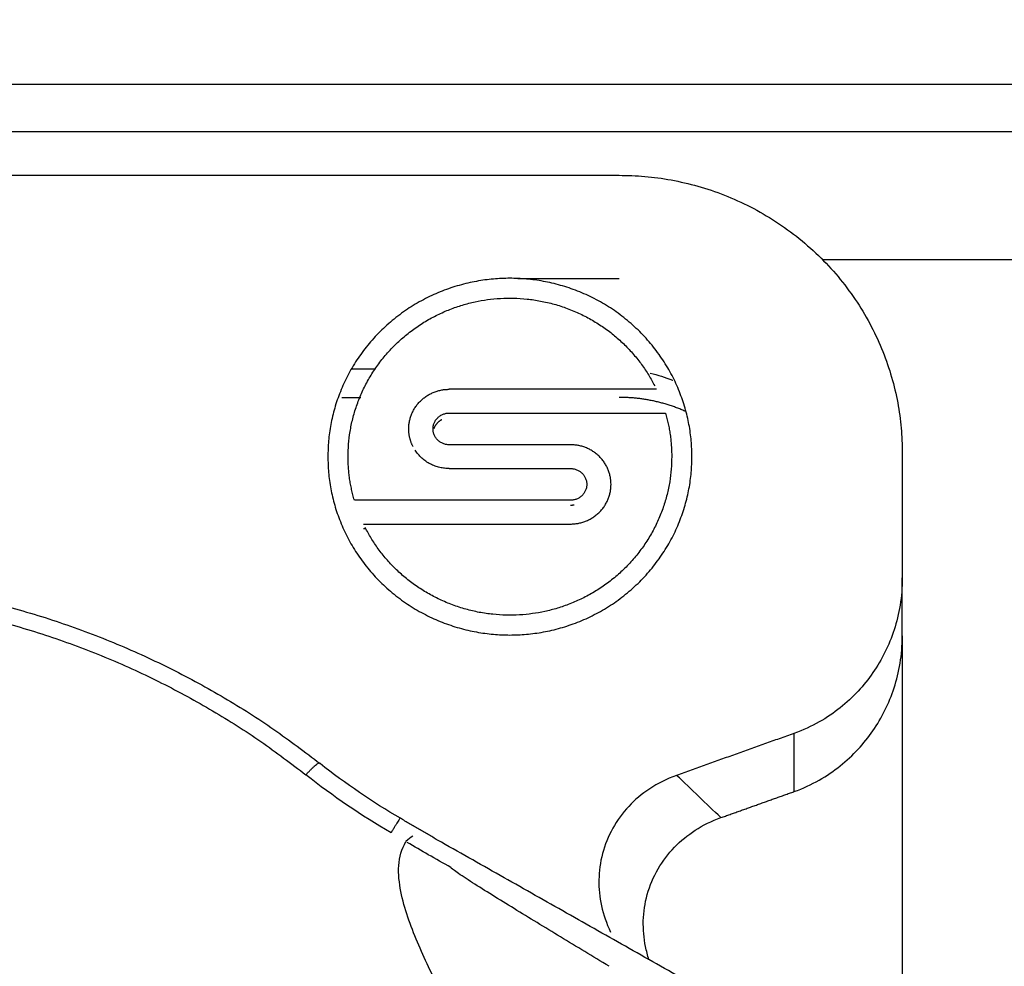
# Model space of a CAD drawing. Header units: millimetres. Extents: x 9946 to 11276, y -3292 to -1962.
# Tile 98 of 170: x 10814 to 10826, y -2268 to -2256. Entities that reach past the tile are written whole.
import ezdxf

# ---------------------------------------------------------------- set-up
doc = ezdxf.new("R2010")
doc.units = ezdxf.units.MM
doc.layers.add('ROXX NEO lite', color=7, linetype='Continuous', true_color=0x000000)
doc.dimstyles.get("Standard").update_dxf_attribs({"dimscale": 10, "dimtxt": 2.5, "dimasz": 3, "dimexe": 1, "dimexo": 0.5, "dimgap": 0.8, "dimtad": 1, "dimtoh": 1, "dimdec": 1, "dimzin": 1, "dimdsep": 46, "dimtxsty": 'Standard', "dimblk": 'OPEN90', "dimcen": 2.5, "dimadec": 1, "dimazin": 1, "dimtfac": 1, "dimtdec": 4, "dimtix": 1, "dimtofl": 0, "dimtmove": 1, "dimatfit": 3, "dimldrblk": 'OPEN90', "dimfxl": 1, "dimtolj": 1, "dimtzin": 1, "dimarcsym": 0})

# ---------------------------------------------------------------- blocks, each defined once
blk = doc.blocks.new('*D2')
at = {"layer": 'Defpoints', "color": 0}
for p in [(10752.196, -2185.885), (11119.696, -2185.885), (11119.696, -2408.445)]:
    blk.add_point(p, dxfattribs=at)
at = {"layer": 'ROXX NEO lite', "color": 0, "lineweight": -2}
for p, q in [((10752.196, -2191.886), (10752.196, -2411.446)), ((11119.696, -2191.886), (11119.696, -2411.446)), ((10758.197, -2408.445), (11113.695, -2408.445))]:
    blk.add_line(p, q, dxfattribs=at)
at = {"layer": 'ROXX NEO lite', "color": 0}
for points in [[(10758.197, -2407.445), (10758.197, -2409.445), (10752.196, -2408.445)], [(11113.695, -2409.445), (11113.695, -2407.445), (11119.696, -2408.445)]]:
    blk.add_solid(points, dxfattribs=at)
at = {"layer": 'ROXX NEO lite', "color": 0, "insert": (10935.946, -2401.544), "char_height": 9.0015, "attachment_point": 5}
blk.add_mtext('\\A1;367.5', dxfattribs=at)

msp = doc.modelspace()

# ---------------------------------------------------------------- linework, layer by layer
at = {"layer": 'ROXX NEO lite', "color": 18, "lineweight": -3, "true_color": 0x000000}
for points, degree in [([(10800.438, -2256.639), (10818.058, -2256.639), (10835.678, -2256.639)], 2), ([(10800.438, -2257.226), (10818.038, -2257.226), (10835.638, -2257.226)], 2), ([(10800.288, -2257.767), (10810.638, -2257.767), (10820.988, -2257.767)], 2), ([(10826.794, -2258.812), (10825.151, -2258.812), (10823.507, -2258.812)], 2), ([(10819.736, -2259.043), (10820.362, -2259.043), (10820.988, -2259.043)], 2), ([(10817.971, -2260.163), (10817.828, -2260.163), (10817.684, -2260.163)], 2), ([(10817.563, -2260.513), (10817.679, -2260.513), (10817.794, -2260.513)], 2), ([(10821.449, -2260.413), (10820.169, -2260.413), (10818.888, -2260.413)], 2), ([(10818.888, -2260.707), (10820.225, -2260.707), (10821.561, -2260.707)], 2), ([(10820.388, -2261.099), (10819.638, -2261.099), (10818.888, -2261.099)], 2), ([(10824.488, -2261.197), (10824.488, -2261.971), (10824.488, -2262.745)], 2), ([(10818.888, -2261.393), (10819.638, -2261.393), (10820.388, -2261.393)], 2), ([(10820.388, -2261.785), (10819.052, -2261.785), (10817.716, -2261.785)], 2), ([(10817.828, -2262.079), (10819.108, -2262.079), (10820.388, -2262.079)], 2), ([(10817.849, -2262.139), (10817.839, -2262.139), (10817.828, -2262.139)], 2), ([(10824.488, -2262.745), (10824.488, -2262.982), (10824.412, -2263.403), (10824.148, -2263.932), (10823.746, -2264.368), (10823.376, -2264.587), (10823.149, -2264.668)], 3), ([(10824.488, -2263.463), (10824.488, -2263.104), (10824.488, -2262.745)], 2), ([(10823.149, -2265.387), (10823.376, -2265.306), (10823.746, -2265.086), (10824.148, -2264.651), (10824.412, -2264.121), (10824.488, -2263.7), (10824.488, -2263.463)], 3), ([(10824.488, -2263.463), (10824.488, -2266.35), (10824.488, -2269.236)], 2), ([(10823.149, -2264.668), (10822.424, -2264.927), (10821.698, -2265.186)], 2), ([(10823.149, -2264.668), (10823.149, -2265.028), (10823.149, -2265.387)], 2), ([(10818.284, -2265.717), (10817.939, -2265.515), (10817.608, -2265.29), (10817.293, -2265.041)], 3), ([(10818.169, -2265.897), (10817.803, -2265.683), (10817.452, -2265.445), (10817.117, -2265.18)], 3), ([(10821.698, -2265.186), (10821.575, -2265.23), (10821.354, -2265.343), (10821.097, -2265.561), (10820.897, -2265.833), (10820.768, -2266.153), (10820.726, -2266.48), (10820.757, -2266.796), (10820.83, -2267.017), (10820.883, -2267.126)], 3), ([(10822.246, -2265.709), (10822.064, -2265.534), (10821.882, -2265.36), (10821.698, -2265.186)], 3), ([(10822.246, -2265.709), (10822.698, -2265.548), (10823.149, -2265.387)], 2), ([(10818.438, -2265.939), (10818.413, -2265.953), (10818.385, -2265.975), (10818.353, -2266.005)], 3), ([(10824.934, -2269.489), (10821.839, -2267.737), (10818.743, -2265.986)], 2)]:
    msp.add_open_spline(points, degree=degree, dxfattribs=at)
for points, weights in [([(10820.988, -2257.767), (10824.488, -2257.767), (10824.488, -2261.197)], [1, 0.707106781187, 1]), ([(10818.388, -2260.903), (10818.388, -2260.413), (10818.888, -2260.413)], [1, 0.707106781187, 1]), ([(10821.815, -2260.689), (10821.421, -2260.513), (10820.988, -2260.513)], [0.881684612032, 0.917738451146, 1]), ([(10818.688, -2260.903), (10818.688, -2260.707), (10818.888, -2260.707)], [1, 0.707106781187, 1]), ([(10821.561, -2260.707), (10821.638, -2260.971), (10821.638, -2261.246)], [1, 0.990314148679, 1]), ([(10818.796, -2260.789), (10818.725, -2260.825), (10818.699, -2260.9)], [0.873837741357, 0.822910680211, 0.899844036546]), ([(10818.441, -2261.122), (10818.388, -2261.019), (10818.388, -2260.903)], [0.876110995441, 0.911029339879, 1]), ([(10818.888, -2261.099), (10818.688, -2261.099), (10818.688, -2260.903)], [1, 0.707106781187, 1]), ([(10820.888, -2261.589), (10820.888, -2261.099), (10820.388, -2261.099)], [1, 0.707106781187, 1]), ([(10817.716, -2261.785), (10817.638, -2261.521), (10817.638, -2261.246)], [1, 0.990314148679, 1]), ([(10818.888, -2261.393), (10818.614, -2261.393), (10818.466, -2261.166)], [1, 0.814475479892, 0.863980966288]), ([(10820.388, -2261.393), (10820.588, -2261.393), (10820.588, -2261.589)], [1, 0.707106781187, 1]), ([(10820.588, -2261.589), (10820.588, -2261.785), (10820.388, -2261.785)], [1, 0.707106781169, 1]), ([(10820.388, -2262.079), (10820.888, -2262.079), (10820.888, -2261.589)], [1, 0.707106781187, 1]), ([(10820.388, -2261.845), (10820.411, -2261.845), (10820.433, -2261.84)], [1, 0.955043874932, 0.923888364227]), ([(10817.117, -2265.18), (10817.293, -2264.983), (10817.293, -2265.041)], [1, 0.799185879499, 1]), ([(10818.284, -2265.717), (10818.304, -2265.67), (10818.169, -2265.897)], [1, 0.797355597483, 1]), ([(10818.743, -2265.986), (10818.514, -2265.851), (10818.284, -2265.717)], [1, 0.999972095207, 1])]:
    msp.add_rational_spline(points, weights, degree=2, dxfattribs=at)
for points, weights, knots in [([(10821.888, -2261.246), (10821.888, -2259.041), (10819.638, -2259.041), (10817.388, -2259.041), (10817.388, -2261.246)], [1, 0.707106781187, 1, 0.707106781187, 1], [-7.068583, -7.068583, -7.068583, -3.534292, -3.534292, 0, 0, 0]), ([(10817.638, -2261.246), (10817.638, -2259.675), (10819.203, -2259.333), (10820.729, -2259), (10821.428, -2260.371)], [1, 0.780295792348, 1, 0.784515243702, 0.991723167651], [-5.405262, -5.405262, -5.405262, -2.702631, -2.702631, -0.051904, -0.051904, -0.051904]), ([(10817.388, -2261.246), (10817.388, -2263.451), (10819.638, -2263.451), (10821.888, -2263.451), (10821.888, -2261.246)], [1, 0.707106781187, 1, 0.707106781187, 1], [-7.068583, -7.068583, -7.068583, -3.534292, -3.534292, 0, 0, 0]), ([(10821.638, -2261.246), (10821.638, -2262.817), (10820.074, -2263.159), (10818.548, -2263.493), (10817.849, -2262.122)], [1, 0.780295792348, 1, 0.784515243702, 0.991723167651], [-5.405262, -5.405262, -5.405262, -2.702631, -2.702631, -0.051904, -0.051904, -0.051904]), ([(10799.955, -2273.103), (10799.993, -2266.566), (10806.012, -2263.747), (10812.068, -2260.91), (10817.293, -2265.041)], [0.998357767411, 0.846787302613, 1, 0.84596176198, 1], [-23.89532, -23.89532, -23.89532, -11.979762, -11.979762, 0, 0, 0]), ([(10800.235, -2273.088), (10800.235, -2266.683), (10806.132, -2263.92), (10812.03, -2261.157), (10817.117, -2265.18)], [1, 0.845962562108, 1, 0.845962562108, 1], [-23.329889, -23.329889, -23.329889, -11.664944, -11.664944, 0, 0, 0])]:
    msp.add_rational_spline(points, weights, degree=2, knots=knots, dxfattribs=at)
for points, knots in [([(10821.373, -2260.214), (10821.466, -2260.235), (10821.559, -2260.265), (10821.649, -2260.301), (10821.65, -2260.301)], [-2.4909098, -2.4909098, -2.4909098, -2.4909098, -2.2000871, -2.195762, -2.195762, -2.195762, -2.195762]), ([(10821.357, -2267.465), (10821.34, -2267.411), (10821.298, -2267.249), (10821.275, -2266.986), (10821.321, -2266.658), (10821.458, -2266.333), (10821.665, -2266.065), (10821.919, -2265.856), (10822.13, -2265.75), (10822.246, -2265.709)], [0.172345, 0.172345, 0.172345, 0.172345, 0.344129, 0.688257, 1.032386, 1.376514, 1.720643, 2.064771, 2.4089, 2.4089, 2.4089, 2.4089]), ([(10819.104, -2268.448), (10818.993, -2268.251), (10818.774, -2267.855), (10818.533, -2267.352), (10818.371, -2266.939), (10818.282, -2266.624), (10818.246, -2266.298), (10818.298, -2266.096), (10818.353, -2266.005)], [0, 0, 0, 0, 0.691389, 1.382779, 1.728473, 2.074168, 2.419863, 2.765261, 2.765261, 2.765261, 2.765261]), ([(10818.908, -2266.324), (10818.815, -2266.273), (10818.635, -2266.171), (10818.456, -2266.067), (10818.37, -2266.015)], [0, 0, 0, 0, 0.3203694, 0.6214359, 0.6214359, 0.6214359, 0.6214359]), ([(10820.864, -2267.547), (10820.663, -2267.426), (10820.261, -2267.182), (10819.779, -2266.889), (10819.417, -2266.665), (10819.171, -2266.511), (10818.966, -2266.377), (10818.906, -2266.33), (10818.908, -2266.324)], [-2.328172, -2.328172, -2.328172, -2.328172, -1.746225, -1.16415, -0.873112, -0.582075, -0.291037, 0, 0, 0, 0])]:
    msp.add_open_spline(points, degree=3, knots=knots, dxfattribs=at)

# ---------------------------------------------------------------- dimensions: what is measured, and where the dimension line sits
at = {"layer": 'ROXX NEO lite', "color": 5, "true_color": 0x0000ff}
dim = msp.add_linear_dim(base=(11119.696, -2408.445), p1=(10752.196, -2185.885), p2=(11119.696, -2185.885), dimstyle='Standard', override={"dimscale": 3.0005, "dimtxt": 3, "dimasz": 2, "dimexe": 1, "dimexo": 2, "dimgap": 0.8, "dimtad": 1, "dimtih": 0, "dimtoh": 0, "dimdec": 1, "dimlfac": 1, "dimzin": 1, "dimtxsty": 'Standard', "dimsah": 0, "dimcen": 2.5, "dimadec": 1, "dimazin": 1, "dimtix": 0, "dimtmove": 0, "dimtzin": 1}, dxfattribs=at)
dim.commit()
dim.dimension.update_dxf_attribs({"geometry": '*D2', "text_midpoint": (10935.946, -2401.544)})

doc.saveas('drawing.dxf')
